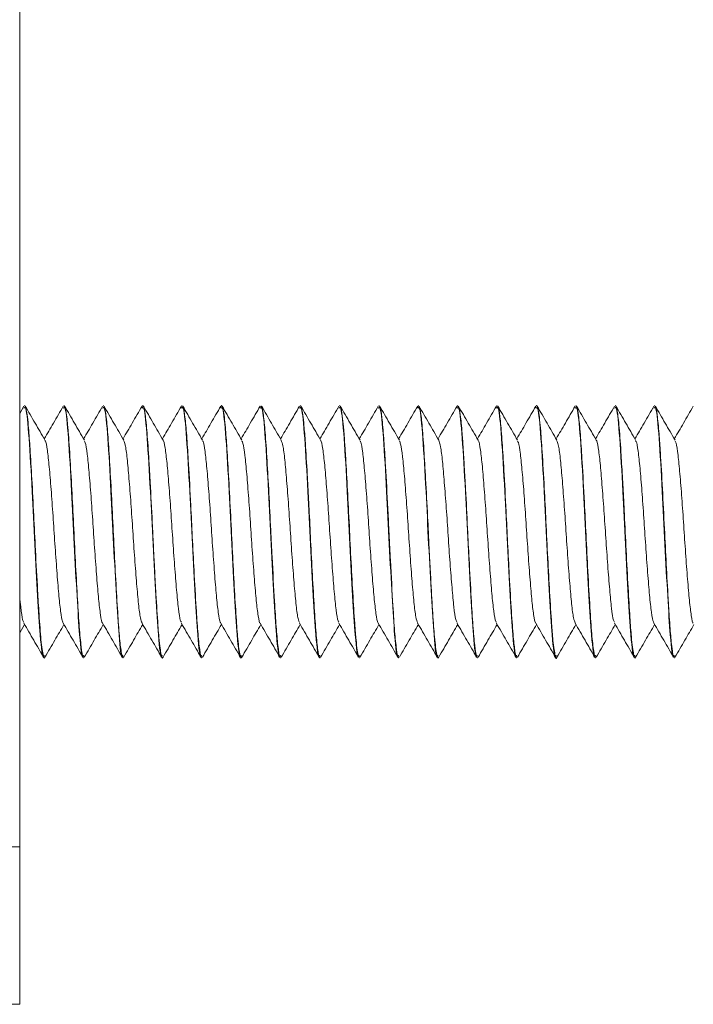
# Model space of a CAD drawing. Header units: millimetres. Extents: x 15 to 1486, y -3131 to -190.
# Tile 63 of 83: x 528 to 550, y -367 to -336. Entities that reach past the tile are written whole.
import ezdxf

# ---------------------------------------------------------------- set-up
doc = ezdxf.new("R2010")
doc.units = ezdxf.units.MM

msp = doc.modelspace()

# ---------------------------------------------------------------- linework, layer by layer
at = {"color": 7, "linetype": 'Continuous', "lineweight": 15}
for p, q in [((528.197, -247.43), (528.197, -362.43)), ((528.357, -348.43), (528.347, -348.43)), ((528.357, -348.43), (528.357, -348.43)), ((529.607, -348.43), (529.597, -348.43)), ((530.857, -348.43), (530.847, -348.43)), ((532.107, -348.43), (532.097, -348.43)), ((532.107, -348.43), (532.107, -348.43)), ((533.357, -348.43), (533.347, -348.43)), ((534.607, -348.43), (534.597, -348.43)), ((534.607, -348.43), (534.607, -348.43)), ((535.857, -348.43), (535.847, -348.43)), ((535.857, -348.43), (535.857, -348.43)), ((537.107, -348.43), (537.097, -348.43)), ((538.357, -348.43), (538.347, -348.43)), ((538.357, -348.43), (538.357, -348.43)), ((539.607, -348.43), (539.597, -348.43)), ((540.857, -348.43), (540.847, -348.43)), ((542.107, -348.43), (542.097, -348.43)), ((542.107, -348.43), (542.107, -348.43)), ((543.357, -348.43), (543.347, -348.43)), ((544.607, -348.43), (544.597, -348.43)), ((544.607, -348.43), (544.607, -348.43)), ((545.857, -348.43), (545.847, -348.43)), ((547.107, -348.43), (547.097, -348.43)), ((548.357, -348.43), (548.347, -348.43)), ((548.357, -348.43), (548.357, -348.43)), ((528.331, -348.445), (528.197, -348.675)), ((528.197, -355.642), (528.352, -355.375)), ((528.973, -356.43), (528.982, -356.43)), ((530.223, -356.43), (530.232, -356.43)), ((531.473, -356.43), (531.482, -356.43)), ((532.723, -356.43), (532.732, -356.43)), ((533.973, -356.43), (533.982, -356.43)), ((535.223, -356.43), (535.232, -356.43)), ((536.473, -356.43), (536.482, -356.43)), ((537.723, -356.43), (537.732, -356.43)), ((538.973, -356.43), (538.982, -356.43)), ((540.223, -356.43), (540.232, -356.43)), ((541.473, -356.43), (541.482, -356.43)), ((542.723, -356.43), (542.732, -356.43)), ((543.973, -356.43), (543.982, -356.43)), ((545.223, -356.43), (545.232, -356.43)), ((546.473, -356.43), (546.482, -356.43)), ((547.723, -356.43), (547.732, -356.43)), ((548.973, -356.43), (548.982, -356.43)), ((522.197, -362.43), (528.197, -362.43)), ((528.197, -362.43), (528.197, -367.43)), ((528.197, -367.43), (522.197, -367.43))]:
    msp.add_line(p, q, dxfattribs=at)
for points, knots in [([(529, -356.391), (528.997, -356.404), (528.979, -356.477), (528.938, -356.362), (528.876, -355.959), (528.824, -355.256), (528.79, -354.686), (528.751, -354.041), (528.701, -353.107), (528.644, -351.877), (528.585, -350.76), (528.529, -349.815), (528.473, -349.024), (528.413, -348.513), (528.374, -348.46), (528.357, -348.437)], [0, 0, 0, 0, 0.015223, 0.083641, 0.196948, 0.293382, 0.330073, 0.3639, 0.468288, 0.553958, 0.64713, 0.734781, 0.811771, 0.921678, 1, 1, 1, 1]), ([(532.75, -356.4), (532.748, -356.408), (532.73, -356.488), (532.692, -356.371), (532.645, -356.087), (532.607, -355.685), (532.574, -355.246), (532.531, -354.556), (532.491, -353.834), (532.47, -353.439), (532.46, -353.249), (532.451, -353.066), (532.433, -352.701), (532.397, -351.94), (532.352, -351.07), (532.314, -350.403), (532.278, -349.816), (532.235, -349.154), (532.175, -348.633), (532.133, -348.402), (532.111, -348.452), (532.107, -348.462)], [0, 0, 0, 0, 0.007995, 0.082687, 0.190423, 0.215344, 0.256019, 0.35463, 0.416994, 0.438398, 0.450186, 0.462271, 0.481678, 0.535964, 0.638659, 0.685421, 0.71049, 0.803247, 0.897532, 0.979879, 1, 1, 1, 1]), ([(538.982, -356.398), (538.971, -356.398), (538.936, -356.399), (538.892, -356.058), (538.853, -355.634), (538.819, -355.179), (538.772, -354.407), (538.71, -353.277), (538.655, -352.102), (538.597, -350.971), (538.547, -350.118), (538.512, -349.573), (538.489, -349.254), (538.461, -348.943), (538.419, -348.588), (538.382, -348.419), (538.359, -348.435), (538.357, -348.437)], [0, 0, 0, 0, 0.057004, 0.170675, 0.203637, 0.240945, 0.339822, 0.43329, 0.525544, 0.617802, 0.707361, 0.75671, 0.79222, 0.824538, 0.888059, 0.988521, 1, 1, 1, 1]), ([(545.25, -356.406), (545.249, -356.41), (545.231, -356.505), (545.192, -356.366), (545.141, -356.057), (545.102, -355.626), (545.068, -355.166), (545.022, -354.407), (544.959, -353.272), (544.906, -352.128), (544.846, -350.952), (544.786, -349.916), (544.725, -349.043), (544.674, -348.61), (544.635, -348.471), (544.618, -348.415), (544.609, -348.441), (544.607, -348.446)], [0, 0, 0, 0, 0.003855, 0.084292, 0.193858, 0.229675, 0.261394, 0.359907, 0.448516, 0.539756, 0.622753, 0.725908, 0.8119, 0.919354, 0.955984, 0.990318, 1, 1, 1, 1]), ([(528.331, -348.514), (528.351, -348.49), (528.404, -348.426), (528.495, -349.36), (528.591, -351.004), (528.679, -352.854), (528.768, -354.535), (528.854, -355.845), (528.926, -356.527), (528.966, -356.376), (528.973, -356.351)], [0, 0, 0, 0, 0.097951, 0.255518, 0.412199, 0.5448, 0.679195, 0.811489, 0.969329, 1, 1, 1, 1]), ([(529, -349.524), (528.896, -349.345), (528.687, -348.986), (528.479, -348.626), (528.374, -348.447)], [0, 0, 0, 0, 0.499776, 1, 1, 1, 1]), ([(529.581, -348.445), (529.477, -348.625), (529.276, -348.972), (529.074, -349.318), (528.977, -349.485)], [0, 0, 0, 0, 0.518234, 1, 1, 1, 1]), ([(529.581, -348.514), (529.601, -348.49), (529.654, -348.426), (529.745, -349.36), (529.841, -351.004), (529.929, -352.854), (530.018, -354.535), (530.104, -355.845), (530.176, -356.527), (530.216, -356.376), (530.223, -356.351)], [0, 0, 0, 0, 0.097951, 0.255518, 0.412199, 0.5448, 0.679195, 0.811489, 0.969329, 1, 1, 1, 1]), ([(530.232, -356.395), (530.225, -356.403), (530.197, -356.429), (530.149, -356.126), (530.089, -355.5), (530.034, -354.606), (529.973, -353.525), (529.916, -352.358), (529.859, -351.196), (529.797, -350.11), (529.753, -349.423), (529.717, -349.01), (529.679, -348.662), (529.641, -348.412), (529.613, -348.456), (529.607, -348.465)], [0, 0, 0, 0, 0.038583, 0.134682, 0.22722, 0.319398, 0.412662, 0.507131, 0.597164, 0.691183, 0.792191, 0.820246, 0.863838, 0.970191, 1, 1, 1, 1]), ([(530.25, -349.524), (530.146, -349.345), (529.937, -348.986), (529.729, -348.626), (529.624, -348.447)], [0, 0, 0, 0, 0.499776, 1, 1, 1, 1]), ([(530.831, -348.445), (530.727, -348.625), (530.526, -348.972), (530.324, -349.318), (530.227, -349.485)], [0, 0, 0, 0, 0.5182339, 1, 1, 1, 1]), ([(530.831, -348.514), (530.851, -348.49), (530.904, -348.426), (530.995, -349.36), (531.091, -351.004), (531.179, -352.854), (531.268, -354.535), (531.354, -355.845), (531.426, -356.527), (531.466, -356.376), (531.473, -356.351)], [0, 0, 0, 0, 0.097951, 0.255518, 0.412199, 0.5448, 0.679195, 0.811489, 0.969329, 1, 1, 1, 1]), ([(531.5, -356.376), (531.493, -356.399), (531.467, -356.484), (531.422, -356.285), (531.362, -355.793), (531.307, -354.997), (531.248, -353.99), (531.188, -352.843), (531.134, -351.668), (531.073, -350.556), (531.016, -349.597), (530.96, -348.892), (530.904, -348.479), (530.871, -348.469), (530.857, -348.464)], [0, 0, 0, 0, 0.0327977, 0.122905, 0.21314, 0.2999285, 0.3931301, 0.4831111, 0.5712682, 0.6633565, 0.7530962, 0.8425761, 0.9331588, 1, 1, 1, 1]), ([(531.5, -349.524), (531.396, -349.345), (531.187, -348.986), (530.979, -348.626), (530.874, -348.447)], [0, 0, 0, 0, 0.499776, 1, 1, 1, 1]), ([(532.081, -348.445), (531.977, -348.625), (531.776, -348.972), (531.574, -349.318), (531.477, -349.485)], [0, 0, 0, 0, 0.518234, 1, 1, 1, 1]), ([(532.081, -348.514), (532.101, -348.49), (532.154, -348.426), (532.245, -349.36), (532.341, -351.004), (532.429, -352.854), (532.518, -354.535), (532.604, -355.845), (532.676, -356.527), (532.716, -356.376), (532.723, -356.351)], [0, 0, 0, 0, 0.097951, 0.255518, 0.412199, 0.5448, 0.679195, 0.811489, 0.969329, 1, 1, 1, 1]), ([(532.75, -349.524), (532.646, -349.345), (532.437, -348.986), (532.229, -348.626), (532.124, -348.447)], [0, 0, 0, 0, 0.499776, 1, 1, 1, 1]), ([(533.331, -348.445), (533.227, -348.625), (533.026, -348.972), (532.824, -349.318), (532.727, -349.485)], [0, 0, 0, 0, 0.518234, 1, 1, 1, 1]), ([(533.331, -348.514), (533.351, -348.49), (533.404, -348.426), (533.495, -349.36), (533.591, -351.004), (533.679, -352.854), (533.768, -354.535), (533.854, -355.845), (533.926, -356.527), (533.966, -356.376), (533.973, -356.351)], [0, 0, 0, 0, 0.097951, 0.255518, 0.412199, 0.5448, 0.679195, 0.811489, 0.969329, 1, 1, 1, 1]), ([(533.982, -356.404), (533.978, -356.411), (533.954, -356.449), (533.91, -356.206), (533.852, -355.664), (533.796, -354.8), (533.735, -353.754), (533.678, -352.621), (533.623, -351.449), (533.562, -350.353), (533.504, -349.427), (533.448, -348.79), (533.397, -348.449), (533.367, -348.461), (533.357, -348.466)], [0, 0, 0, 0, 0.023399, 0.114953, 0.210084, 0.294167, 0.401005, 0.487393, 0.566398, 0.680108, 0.764662, 0.852539, 0.95072, 1, 1, 1, 1]), ([(534, -349.524), (533.896, -349.345), (533.687, -348.986), (533.479, -348.626), (533.374, -348.447)], [0, 0, 0, 0, 0.499776, 1, 1, 1, 1]), ([(534.581, -348.445), (534.477, -348.625), (534.276, -348.972), (534.074, -349.318), (533.977, -349.485)], [0, 0, 0, 0, 0.5182339, 1, 1, 1, 1]), ([(534.581, -348.514), (534.601, -348.49), (534.654, -348.426), (534.745, -349.36), (534.841, -351.004), (534.929, -352.854), (535.018, -354.535), (535.104, -355.845), (535.176, -356.527), (535.216, -356.376), (535.223, -356.351)], [0, 0, 0, 0, 0.097951, 0.255518, 0.412199, 0.5448, 0.679195, 0.811489, 0.969329, 1, 1, 1, 1]), ([(535.25, -356.386), (535.246, -356.402), (535.226, -356.482), (535.186, -356.348), (535.125, -355.944), (535.067, -355.152), (535.01, -354.204), (534.95, -353.087), (534.896, -351.909), (534.835, -350.761), (534.778, -349.801), (534.723, -349.03), (534.664, -348.52), (534.625, -348.465), (534.607, -348.44)], [0, 0, 0, 0, 0.018629, 0.091973, 0.199164, 0.283871, 0.375739, 0.462441, 0.553201, 0.646117, 0.73628, 0.814913, 0.91583, 1, 1, 1, 1]), ([(535.25, -349.524), (535.146, -349.345), (534.937, -348.986), (534.729, -348.626), (534.624, -348.447)], [0, 0, 0, 0, 0.499776, 1, 1, 1, 1]), ([(535.831, -348.445), (535.727, -348.625), (535.526, -348.972), (535.324, -349.318), (535.227, -349.485)], [0, 0, 0, 0, 0.518234, 1, 1, 1, 1]), ([(535.831, -348.514), (535.851, -348.49), (535.904, -348.426), (535.995, -349.36), (536.091, -351.004), (536.179, -352.854), (536.268, -354.535), (536.354, -355.845), (536.426, -356.527), (536.466, -356.376), (536.473, -356.351)], [0, 0, 0, 0, 0.097951, 0.255518, 0.412199, 0.5448, 0.679195, 0.811489, 0.969329, 1, 1, 1, 1]), ([(536.482, -356.395), (536.475, -356.403), (536.446, -356.435), (536.397, -356.114), (536.338, -355.479), (536.28, -354.547), (536.22, -353.461), (536.162, -352.272), (536.11, -351.206), (536.048, -350.124), (535.993, -349.257), (535.933, -348.684), (535.888, -348.415), (535.863, -348.458), (535.857, -348.469)], [0, 0, 0, 0, 0.036089, 0.143422, 0.229046, 0.314033, 0.435697, 0.503425, 0.59862, 0.690222, 0.788521, 0.876763, 0.969513, 1, 1, 1, 1]), ([(536.5, -349.524), (536.396, -349.345), (536.187, -348.986), (535.979, -348.626), (535.874, -348.447)], [0, 0, 0, 0, 0.499776, 1, 1, 1, 1]), ([(537.081, -348.445), (536.977, -348.625), (536.776, -348.972), (536.574, -349.318), (536.477, -349.485)], [0, 0, 0, 0, 0.518234, 1, 1, 1, 1]), ([(537.081, -348.514), (537.101, -348.49), (537.154, -348.426), (537.245, -349.36), (537.341, -351.004), (537.429, -352.854), (537.518, -354.535), (537.604, -355.845), (537.676, -356.527), (537.716, -356.376), (537.723, -356.351)], [0, 0, 0, 0, 0.0979513, 0.2555181, 0.4121988, 0.5448001, 0.6791952, 0.811489, 0.9693289, 1, 1, 1, 1]), ([(537.732, -356.423), (537.731, -356.425), (537.711, -356.466), (537.671, -356.276), (537.611, -355.779), (537.556, -354.975), (537.498, -353.975), (537.44, -352.885), (537.4, -352.015), (537.361, -351.266), (537.319, -350.483), (537.277, -349.79), (537.244, -349.314), (537.205, -348.868), (537.158, -348.484), (537.121, -348.466), (537.107, -348.459)], [0, 0, 0, 0, 0.005831, 0.098974, 0.192435, 0.282603, 0.376976, 0.466942, 0.548129, 0.582836, 0.649942, 0.747405, 0.783794, 0.81937, 0.930914, 1, 1, 1, 1]), ([(537.75, -349.524), (537.646, -349.345), (537.437, -348.986), (537.229, -348.626), (537.124, -348.447)], [0, 0, 0, 0, 0.499776, 1, 1, 1, 1]), ([(538.331, -348.445), (538.227, -348.625), (538.026, -348.972), (537.824, -349.318), (537.727, -349.485)], [0, 0, 0, 0, 0.518234, 1, 1, 1, 1]), ([(538.331, -348.514), (538.351, -348.49), (538.404, -348.426), (538.495, -349.36), (538.591, -351.004), (538.679, -352.854), (538.768, -354.535), (538.854, -355.845), (538.926, -356.527), (538.966, -356.376), (538.973, -356.351)], [0, 0, 0, 0, 0.097951, 0.255518, 0.412199, 0.5448, 0.679195, 0.811489, 0.969329, 1, 1, 1, 1]), ([(539, -349.524), (538.896, -349.345), (538.687, -348.986), (538.479, -348.626), (538.374, -348.447)], [0, 0, 0, 0, 0.499776, 1, 1, 1, 1]), ([(539.581, -348.445), (539.477, -348.625), (539.276, -348.972), (539.074, -349.318), (538.977, -349.485)], [0, 0, 0, 0, 0.518234, 1, 1, 1, 1]), ([(539.581, -348.514), (539.601, -348.49), (539.654, -348.426), (539.745, -349.36), (539.841, -351.004), (539.929, -352.854), (540.018, -354.535), (540.104, -355.845), (540.176, -356.527), (540.216, -356.376), (540.223, -356.351)], [0, 0, 0, 0, 0.0979513, 0.2555181, 0.4121988, 0.5448001, 0.6791952, 0.811489, 0.9693289, 1, 1, 1, 1]), ([(540.232, -356.406), (540.228, -356.413), (540.204, -356.448), (540.159, -356.203), (540.099, -355.637), (540.039, -354.696), (539.984, -353.719), (539.95, -353.044), (539.941, -352.88), (539.94, -352.856), (539.94, -352.847), (539.94, -352.847), (539.94, -352.847), (539.94, -352.847), (539.94, -352.847), (539.94, -352.847), (539.94, -352.843), (539.939, -352.834), (539.938, -352.813), (539.936, -352.772), (539.932, -352.688), (539.919, -352.431), (539.901, -352.028), (539.859, -351.21), (539.808, -350.3), (539.751, -349.388), (539.697, -348.783), (539.646, -348.451), (539.618, -348.463), (539.607, -348.468)], [0, 0, 0, 0, 0.022856, 0.118347, 0.211032, 0.300624, 0.426755, 0.460696, 0.464521, 0.46648, 0.466512, 0.466526, 0.46653, 0.466532, 0.466534, 0.466545, 0.466635, 0.467348, 0.468776, 0.471632, 0.477343, 0.488766, 0.533382, 0.573466, 0.687241, 0.765362, 0.858942, 0.948234, 1, 1, 1, 1]), ([(540.25, -349.524), (540.146, -349.345), (539.937, -348.986), (539.729, -348.626), (539.624, -348.447)], [0, 0, 0, 0, 0.499776, 1, 1, 1, 1]), ([(540.831, -348.445), (540.727, -348.625), (540.526, -348.972), (540.324, -349.318), (540.227, -349.485)], [0, 0, 0, 0, 0.5182339, 1, 1, 1, 1]), ([(540.831, -348.514), (540.851, -348.49), (540.904, -348.426), (540.995, -349.36), (541.091, -351.004), (541.179, -352.854), (541.268, -354.535), (541.354, -355.845), (541.426, -356.527), (541.466, -356.376), (541.473, -356.351)], [0, 0, 0, 0, 0.0979513, 0.2555181, 0.4121988, 0.5448001, 0.6791952, 0.811489, 0.9693289, 1, 1, 1, 1]), ([(541.5, -356.388), (541.496, -356.403), (541.474, -356.486), (541.432, -356.335), (541.369, -355.875), (541.31, -355.048), (541.26, -354.189), (541.221, -353.463), (541.185, -352.762), (541.144, -351.869), (541.086, -350.778), (541.026, -349.766), (540.971, -349.003), (540.911, -348.508), (540.875, -348.473), (540.857, -348.456)], [0, 0, 0, 0, 0.0187879, 0.1009718, 0.2087101, 0.2959857, 0.3852544, 0.4418092, 0.4733552, 0.5508659, 0.6474673, 0.7329169, 0.8268496, 0.9177198, 1, 1, 1, 1]), ([(541.5, -349.524), (541.396, -349.345), (541.187, -348.986), (540.979, -348.626), (540.874, -348.447)], [0, 0, 0, 0, 0.499776, 1, 1, 1, 1]), ([(542.081, -348.445), (541.977, -348.625), (541.776, -348.972), (541.574, -349.318), (541.477, -349.485)], [0, 0, 0, 0, 0.518234, 1, 1, 1, 1]), ([(542.081, -348.514), (542.101, -348.49), (542.154, -348.426), (542.245, -349.36), (542.341, -351.004), (542.429, -352.854), (542.518, -354.535), (542.604, -355.845), (542.676, -356.527), (542.716, -356.376), (542.723, -356.351)], [0, 0, 0, 0, 0.097951, 0.255518, 0.412199, 0.5448, 0.679195, 0.811489, 0.969329, 1, 1, 1, 1]), ([(542.732, -356.402), (542.725, -356.407), (542.696, -356.429), (542.646, -356.111), (542.586, -355.447), (542.528, -354.51), (542.468, -353.427), (542.41, -352.232), (542.36, -351.218), (542.321, -350.518), (542.301, -350.186), (542.294, -350.072), (542.29, -350.019), (542.289, -349.997), (542.284, -349.921), (542.269, -349.677), (542.235, -349.186), (542.185, -348.691), (542.138, -348.418), (542.114, -348.459), (542.107, -348.47)], [0, 0, 0, 0, 0.0362725, 0.1425276, 0.2328538, 0.323997, 0.4301005, 0.5075383, 0.6090406, 0.6724859, 0.6920715, 0.7035352, 0.7062208, 0.7078041, 0.7103584, 0.7289466, 0.7837394, 0.8782452, 0.9677988, 1, 1, 1, 1]), ([(542.75, -349.524), (542.646, -349.345), (542.437, -348.986), (542.229, -348.626), (542.124, -348.447)], [0, 0, 0, 0, 0.499776, 1, 1, 1, 1]), ([(543.331, -348.445), (543.227, -348.625), (543.026, -348.972), (542.824, -349.318), (542.727, -349.485)], [0, 0, 0, 0, 0.518234, 1, 1, 1, 1]), ([(543.331, -348.514), (543.351, -348.49), (543.404, -348.426), (543.495, -349.36), (543.591, -351.004), (543.679, -352.854), (543.768, -354.535), (543.854, -355.845), (543.926, -356.527), (543.966, -356.376), (543.973, -356.351)], [0, 0, 0, 0, 0.097951, 0.255518, 0.412199, 0.5448, 0.679195, 0.811489, 0.969329, 1, 1, 1, 1]), ([(543.982, -356.42), (543.981, -356.423), (543.96, -356.474), (543.922, -356.274), (543.862, -355.793), (543.806, -354.972), (543.744, -353.921), (543.687, -352.815), (543.633, -351.653), (543.572, -350.536), (543.513, -349.556), (543.457, -348.873), (543.403, -348.475), (543.371, -348.466), (543.357, -348.463)], [0, 0, 0, 0, 0.006828, 0.100495, 0.185929, 0.282303, 0.386728, 0.471423, 0.550678, 0.662552, 0.748788, 0.840976, 0.934427, 1, 1, 1, 1]), ([(544, -349.524), (543.896, -349.345), (543.687, -348.986), (543.479, -348.626), (543.374, -348.447)], [0, 0, 0, 0, 0.499776, 1, 1, 1, 1]), ([(544.581, -348.445), (544.477, -348.625), (544.276, -348.972), (544.074, -349.318), (543.977, -349.485)], [0, 0, 0, 0, 0.518234, 1, 1, 1, 1]), ([(544.581, -348.514), (544.601, -348.49), (544.654, -348.426), (544.745, -349.36), (544.841, -351.004), (544.929, -352.854), (545.018, -354.535), (545.104, -355.845), (545.176, -356.527), (545.216, -356.376), (545.223, -356.351)], [0, 0, 0, 0, 0.097951, 0.255518, 0.412199, 0.5448, 0.679195, 0.811489, 0.969329, 1, 1, 1, 1]), ([(545.25, -349.524), (545.146, -349.345), (544.937, -348.986), (544.729, -348.626), (544.624, -348.447)], [0, 0, 0, 0, 0.499776, 1, 1, 1, 1]), ([(545.831, -348.445), (545.727, -348.625), (545.526, -348.972), (545.324, -349.318), (545.227, -349.485)], [0, 0, 0, 0, 0.518234, 1, 1, 1, 1]), ([(545.831, -348.514), (545.851, -348.49), (545.904, -348.426), (545.995, -349.36), (546.091, -351.004), (546.179, -352.854), (546.268, -354.535), (546.354, -355.845), (546.426, -356.527), (546.466, -356.376), (546.473, -356.351)], [0, 0, 0, 0, 0.097951, 0.255518, 0.412199, 0.5448, 0.679195, 0.811489, 0.969329, 1, 1, 1, 1]), ([(546.482, -356.399), (546.477, -356.408), (546.456, -356.444), (546.414, -356.226), (546.356, -355.723), (546.298, -354.841), (546.234, -353.744), (546.176, -352.576), (546.119, -351.374), (546.058, -350.293), (546, -349.372), (545.943, -348.743), (545.892, -348.434), (545.865, -348.455), (545.857, -348.461)], [0, 0, 0, 0, 0.026502, 0.103544, 0.200499, 0.2945, 0.398977, 0.491982, 0.574544, 0.685466, 0.768458, 0.86232, 0.961696, 1, 1, 1, 1]), ([(546.5, -349.524), (546.396, -349.345), (546.187, -348.986), (545.979, -348.626), (545.874, -348.447)], [0, 0, 0, 0, 0.499776, 1, 1, 1, 1]), ([(547.081, -348.445), (546.977, -348.625), (546.776, -348.972), (546.574, -349.318), (546.477, -349.485)], [0, 0, 0, 0, 0.518234, 1, 1, 1, 1]), ([(547.081, -348.514), (547.101, -348.49), (547.154, -348.426), (547.245, -349.36), (547.341, -351.004), (547.429, -352.854), (547.518, -354.535), (547.604, -355.845), (547.676, -356.527), (547.716, -356.376), (547.723, -356.351)], [0, 0, 0, 0, 0.097951, 0.255518, 0.412199, 0.5448, 0.679195, 0.811489, 0.969329, 1, 1, 1, 1]), ([(547.75, -356.388), (547.746, -356.404), (547.724, -356.483), (547.681, -356.334), (547.621, -355.895), (547.566, -355.13), (547.51, -354.2), (547.449, -353.061), (547.409, -352.199), (547.383, -351.673), (547.361, -351.259), (547.327, -350.627), (547.277, -349.774), (547.222, -349.013), (547.161, -348.512), (547.124, -348.462), (547.107, -348.439)], [0, 0, 0, 0, 0.019795, 0.101113, 0.209144, 0.282909, 0.371953, 0.468581, 0.556155, 0.569704, 0.59252, 0.654911, 0.72543, 0.825878, 0.919142, 1, 1, 1, 1]), ([(547.75, -349.524), (547.646, -349.345), (547.437, -348.986), (547.229, -348.626), (547.124, -348.447)], [0, 0, 0, 0, 0.499776, 1, 1, 1, 1]), ([(548.331, -348.445), (548.227, -348.625), (548.026, -348.972), (547.824, -349.318), (547.727, -349.485)], [0, 0, 0, 0, 0.518234, 1, 1, 1, 1]), ([(548.331, -348.514), (548.351, -348.49), (548.404, -348.426), (548.495, -349.36), (548.591, -351.004), (548.679, -352.854), (548.768, -354.535), (548.854, -355.845), (548.926, -356.527), (548.966, -356.376), (548.973, -356.351)], [0, 0, 0, 0, 0.097951, 0.255518, 0.412199, 0.5448, 0.679195, 0.811489, 0.969329, 1, 1, 1, 1]), ([(548.982, -356.394), (548.974, -356.402), (548.944, -356.43), (548.894, -356.092), (548.844, -355.542), (548.81, -355.023), (548.772, -354.397), (548.721, -353.494), (548.663, -352.285), (548.601, -351.041), (548.542, -350.025), (548.488, -349.221), (548.434, -348.68), (548.387, -348.417), (548.363, -348.451), (548.357, -348.459)], [0, 0, 0, 0, 0.039597, 0.14905, 0.231839, 0.275537, 0.322102, 0.417309, 0.507434, 0.610092, 0.715163, 0.781632, 0.878408, 0.972709, 1, 1, 1, 1]), ([(549, -349.524), (548.896, -349.345), (548.687, -348.986), (548.479, -348.626), (548.374, -348.447)], [0, 0, 0, 0, 0.499776, 1, 1, 1, 1]), ([(549.581, -348.445), (549.477, -348.625), (549.276, -348.972), (549.074, -349.318), (548.977, -349.485)], [0, 0, 0, 0, 0.518234, 1, 1, 1, 1]), ([(529, -349.547), (529.004, -349.548), (529.028, -349.551), (529.076, -349.821), (529.135, -350.34), (529.194, -351.072), (529.257, -351.92), (529.314, -352.819), (529.377, -353.679), (529.437, -354.43), (529.495, -354.983), (529.546, -355.287), (529.573, -355.303), (529.58, -355.308)], [0, 0, 0, 0, 0.023062, 0.128162, 0.231727, 0.33546, 0.440516, 0.543226, 0.648084, 0.752281, 0.855417, 0.960595, 1, 1, 1, 1]), ([(530.25, -349.556), (530.26, -349.567), (530.289, -349.6), (530.343, -349.939), (530.4, -350.523), (530.461, -351.292), (530.523, -352.163), (530.58, -353.06), (530.644, -353.895), (530.702, -354.606), (530.762, -355.091), (530.807, -355.333), (530.828, -355.326), (530.83, -355.326)], [0, 0, 0, 0, 0.052136, 0.157294, 0.260146, 0.364708, 0.469279, 0.572125, 0.677282, 0.780548, 0.884589, 0.989521, 1, 1, 1, 1]), ([(531.499, -349.545), (531.515, -349.578), (531.551, -349.653), (531.609, -350.076), (531.666, -350.718), (531.729, -351.521), (531.788, -352.407), (531.847, -353.296), (531.911, -354.105), (531.967, -354.756), (532.027, -355.199), (532.064, -355.284), (532.081, -355.323)], [0, 0, 0, 0, 0.081257, 0.185826, 0.288247, 0.393004, 0.496457, 0.599719, 0.704527, 0.806984, 0.911455, 1, 1, 1, 1]), ([(532.75, -349.529), (532.751, -349.528), (532.771, -349.52), (532.814, -349.752), (532.874, -350.223), (532.932, -350.926), (532.996, -351.755), (533.053, -352.652), (533.115, -353.525), (533.177, -354.302), (533.234, -354.897), (533.288, -355.253), (533.319, -355.292), (533.331, -355.307)], [0, 0, 0, 0, 0.003337, 0.108179, 0.212379, 0.315498, 0.420668, 0.5236, 0.628035, 0.732713, 0.835489, 0.940614, 1, 1, 1, 1]), ([(534, -349.552), (534.006, -349.555), (534.032, -349.566), (534.081, -349.856), (534.139, -350.396), (534.2, -351.14), (534.262, -351.996), (534.319, -352.895), (534.382, -353.748), (534.442, -354.487), (534.5, -355.02), (534.549, -355.302), (534.575, -355.309), (534.58, -355.311)], [0, 0, 0, 0, 0.032194, 0.137355, 0.240637, 0.34467, 0.449613, 0.552308, 0.6573, 0.761219, 0.864606, 0.969748, 1, 1, 1, 1]), ([(535.25, -349.555), (535.261, -349.572), (535.293, -349.616), (535.348, -349.98), (535.405, -350.583), (535.467, -351.364), (535.528, -352.24), (535.586, -353.135), (535.649, -353.961), (535.707, -354.658), (535.768, -355.121), (535.81, -355.346), (535.83, -355.336), (535.83, -355.336)], [0, 0, 0, 0, 0.061356, 0.166453, 0.269192, 0.37394, 0.478281, 0.581283, 0.686455, 0.78949, 0.893789, 0.998566, 1, 1, 1, 1]), ([(536.499, -349.538), (536.517, -349.58), (536.554, -349.671), (536.614, -350.123), (536.671, -350.782), (536.734, -351.594), (536.793, -352.484), (536.853, -353.369), (536.916, -354.168), (536.972, -354.803), (537.03, -355.216), (537.066, -355.286), (537.081, -355.316)], [0, 0, 0, 0, 0.090531, 0.194931, 0.297422, 0.402257, 0.505401, 0.608976, 0.713691, 0.816099, 0.920724, 1, 1, 1, 1]), ([(537.75, -349.538), (537.752, -349.538), (537.774, -349.535), (537.819, -349.782), (537.879, -350.276), (537.938, -350.993), (538.001, -351.831), (538.058, -352.729), (538.12, -353.596), (538.182, -354.362), (538.239, -354.938), (538.292, -355.269), (538.321, -355.297), (538.33, -355.306)], [0, 0, 0, 0, 0.012396, 0.117379, 0.221306, 0.324678, 0.429817, 0.532616, 0.637267, 0.741745, 0.844656, 0.949827, 1, 1, 1, 1]), ([(539, -349.555), (539.008, -349.561), (539.035, -349.581), (539.087, -349.893), (539.144, -350.454), (539.205, -351.21), (539.267, -352.073), (539.324, -352.971), (539.387, -353.816), (539.447, -354.542), (539.506, -355.054), (539.553, -355.316), (539.576, -355.317), (539.58, -355.317)], [0, 0, 0, 0, 0.041357, 0.146539, 0.249591, 0.35389, 0.458683, 0.561416, 0.666506, 0.770111, 0.873802, 0.97887, 1, 1, 1, 1]), ([(540.25, -349.552), (540.263, -349.575), (540.297, -349.633), (540.353, -350.024), (540.41, -350.644), (540.472, -351.436), (540.533, -352.317), (540.591, -353.209), (540.654, -354.029), (540.712, -354.7), (540.773, -355.178), (540.812, -355.283), (540.832, -355.334)], [0, 0, 0, 0, 0.07041, 0.175126, 0.277531, 0.382147, 0.485942, 0.588876, 0.693744, 0.796324, 0.900566, 1, 1, 1, 1]), ([(541.499, -349.528), (541.518, -349.581), (541.558, -349.69), (541.619, -350.172), (541.676, -350.847), (541.74, -351.668), (541.798, -352.561), (541.858, -353.441), (541.921, -354.23), (541.978, -354.847), (542.034, -355.233), (542.067, -355.288), (542.081, -355.31)], [0, 0, 0, 0, 0.099821, 0.204014, 0.306628, 0.411502, 0.514382, 0.618238, 0.722821, 0.825232, 0.929972, 1, 1, 1, 1]), ([(542.75, -349.546), (542.754, -349.546), (542.778, -349.549), (542.825, -349.815), (542.884, -350.331), (542.943, -351.06), (543.006, -351.907), (543.063, -352.805), (543.126, -353.667), (543.186, -354.42), (543.244, -354.977), (543.295, -355.284), (543.323, -355.302), (543.33, -355.307)], [0, 0, 0, 0, 0.02149, 0.126577, 0.230195, 0.333873, 0.438944, 0.541663, 0.646493, 0.750735, 0.853834, 0.959013, 1, 1, 1, 1]), ([(544, -349.556), (544.009, -349.566), (544.039, -349.597), (544.092, -349.932), (544.149, -350.512), (544.211, -351.28), (544.272, -352.149), (544.329, -353.047), (544.393, -353.883), (544.451, -354.596), (544.511, -355.086), (544.556, -355.33), (544.578, -355.325), (544.58, -355.324)], [0, 0, 0, 0, 0.050548, 0.155713, 0.25859, 0.363117, 0.467723, 0.570548, 0.675699, 0.77901, 0.883002, 0.987958, 1, 1, 1, 1]), ([(545.249, -349.546), (545.265, -349.578), (545.3, -349.65), (545.358, -350.069), (545.415, -350.707), (545.478, -351.508), (545.538, -352.394), (545.596, -353.283), (545.66, -354.093), (545.717, -354.748), (545.776, -355.196), (545.814, -355.284), (545.831, -355.324)], [0, 0, 0, 0, 0.07966, 0.184254, 0.286668, 0.391407, 0.494914, 0.598123, 0.702944, 0.805414, 0.909855, 1, 1, 1, 1]), ([(546.5, -349.527), (546.5, -349.527), (546.52, -349.518), (546.563, -349.747), (546.624, -350.214), (546.681, -350.915), (546.745, -351.742), (546.802, -352.638), (546.864, -353.513), (546.926, -354.291), (546.983, -354.89), (547.038, -355.25), (547.069, -355.292), (547.081, -355.307)], [0, 0, 0, 0, 0.001779, 0.106593, 0.210836, 0.313917, 0.419088, 0.522049, 0.626443, 0.731152, 0.83391, 0.939023, 1, 1, 1, 1]), ([(547.75, -349.551), (547.756, -349.554), (547.781, -349.564), (547.83, -349.85), (547.889, -350.387), (547.949, -351.128), (548.011, -351.983), (548.068, -352.882), (548.131, -353.736), (548.191, -354.477), (548.249, -355.013), (548.299, -355.299), (548.324, -355.308), (548.33, -355.31)], [0, 0, 0, 0, 0.030617, 0.13577, 0.239097, 0.343081, 0.448046, 0.55074, 0.655712, 0.759681, 0.863021, 0.968172, 1, 1, 1, 1]), ([(549, -349.555), (549.011, -349.571), (549.042, -349.613), (549.097, -349.973), (549.154, -350.572), (549.216, -351.351), (549.277, -352.226), (549.335, -353.122), (549.398, -353.95), (549.456, -354.649), (549.517, -355.116), (549.56, -355.344), (549.58, -355.334), (549.58, -355.334)], [0, 0, 0, 0, 0.059764, 0.164875, 0.267629, 0.372348, 0.476731, 0.579702, 0.684875, 0.787946, 0.892203, 0.997009, 1, 1, 1, 1]), ([(528.197, -354.489), (528.208, -354.604), (528.238, -354.935), (528.285, -355.233), (528.318, -355.288), (528.331, -355.31)], [0, 0, 0, 0, 0.245322, 0.701792, 1, 1, 1, 1]), ([(528.33, -355.338), (528.435, -355.517), (528.643, -355.877), (528.852, -356.236), (528.956, -356.416)], [0, 0, 0, 0, 0.49978, 1, 1, 1, 1]), ([(528.999, -356.414), (529.104, -356.234), (529.304, -355.888), (529.506, -355.542), (529.602, -355.375)], [0, 0, 0, 0, 0.519041, 1, 1, 1, 1]), ([(529.58, -355.338), (529.685, -355.517), (529.893, -355.877), (530.102, -356.236), (530.206, -356.416)], [0, 0, 0, 0, 0.49978, 1, 1, 1, 1]), ([(530.249, -356.414), (530.354, -356.234), (530.554, -355.888), (530.756, -355.542), (530.852, -355.375)], [0, 0, 0, 0, 0.5190413, 1, 1, 1, 1]), ([(530.83, -355.338), (530.935, -355.517), (531.143, -355.877), (531.352, -356.236), (531.456, -356.416)], [0, 0, 0, 0, 0.4997805, 1, 1, 1, 1]), ([(531.499, -356.414), (531.604, -356.234), (531.804, -355.888), (532.006, -355.542), (532.102, -355.375)], [0, 0, 0, 0, 0.519041, 1, 1, 1, 1]), ([(532.08, -355.338), (532.185, -355.517), (532.393, -355.877), (532.602, -356.236), (532.706, -356.416)], [0, 0, 0, 0, 0.49978, 1, 1, 1, 1]), ([(532.749, -356.414), (532.854, -356.234), (533.054, -355.888), (533.256, -355.542), (533.352, -355.375)], [0, 0, 0, 0, 0.519041, 1, 1, 1, 1]), ([(533.33, -355.338), (533.435, -355.517), (533.643, -355.877), (533.852, -356.236), (533.956, -356.416)], [0, 0, 0, 0, 0.4997805, 1, 1, 1, 1]), ([(533.999, -356.414), (534.104, -356.234), (534.304, -355.888), (534.506, -355.542), (534.602, -355.375)], [0, 0, 0, 0, 0.5190413, 1, 1, 1, 1]), ([(534.58, -355.338), (534.685, -355.517), (534.893, -355.877), (535.102, -356.236), (535.206, -356.416)], [0, 0, 0, 0, 0.49978, 1, 1, 1, 1]), ([(535.249, -356.414), (535.354, -356.234), (535.554, -355.888), (535.756, -355.542), (535.852, -355.375)], [0, 0, 0, 0, 0.519041, 1, 1, 1, 1]), ([(535.83, -355.338), (535.935, -355.517), (536.143, -355.877), (536.352, -356.236), (536.456, -356.416)], [0, 0, 0, 0, 0.49978, 1, 1, 1, 1]), ([(536.499, -356.414), (536.604, -356.234), (536.804, -355.888), (537.006, -355.542), (537.102, -355.375)], [0, 0, 0, 0, 0.519041, 1, 1, 1, 1]), ([(537.08, -355.338), (537.185, -355.517), (537.393, -355.877), (537.602, -356.236), (537.706, -356.416)], [0, 0, 0, 0, 0.49978, 1, 1, 1, 1]), ([(537.749, -356.414), (537.854, -356.234), (538.054, -355.888), (538.256, -355.542), (538.352, -355.375)], [0, 0, 0, 0, 0.519041, 1, 1, 1, 1]), ([(538.33, -355.338), (538.435, -355.517), (538.643, -355.877), (538.852, -356.236), (538.956, -356.416)], [0, 0, 0, 0, 0.49978, 1, 1, 1, 1]), ([(538.999, -356.414), (539.104, -356.234), (539.304, -355.888), (539.506, -355.542), (539.602, -355.375)], [0, 0, 0, 0, 0.519041, 1, 1, 1, 1]), ([(539.58, -355.338), (539.685, -355.517), (539.893, -355.877), (540.102, -356.236), (540.206, -356.416)], [0, 0, 0, 0, 0.49978, 1, 1, 1, 1]), ([(540.249, -356.414), (540.354, -356.234), (540.554, -355.888), (540.756, -355.542), (540.852, -355.375)], [0, 0, 0, 0, 0.519041, 1, 1, 1, 1]), ([(540.83, -355.338), (540.935, -355.517), (541.143, -355.877), (541.352, -356.236), (541.456, -356.416)], [0, 0, 0, 0, 0.4997805, 1, 1, 1, 1]), ([(541.499, -356.414), (541.604, -356.234), (541.804, -355.888), (542.006, -355.542), (542.102, -355.375)], [0, 0, 0, 0, 0.519041, 1, 1, 1, 1]), ([(542.08, -355.338), (542.185, -355.517), (542.393, -355.877), (542.602, -356.236), (542.706, -356.416)], [0, 0, 0, 0, 0.49978, 1, 1, 1, 1]), ([(542.749, -356.414), (542.854, -356.234), (543.054, -355.888), (543.256, -355.542), (543.352, -355.375)], [0, 0, 0, 0, 0.519041, 1, 1, 1, 1]), ([(543.33, -355.338), (543.435, -355.517), (543.643, -355.877), (543.852, -356.236), (543.956, -356.416)], [0, 0, 0, 0, 0.4997805, 1, 1, 1, 1]), ([(543.999, -356.414), (544.104, -356.234), (544.304, -355.888), (544.506, -355.542), (544.602, -355.375)], [0, 0, 0, 0, 0.519041, 1, 1, 1, 1]), ([(544.58, -355.338), (544.685, -355.517), (544.893, -355.877), (545.102, -356.236), (545.206, -356.416)], [0, 0, 0, 0, 0.49978, 1, 1, 1, 1]), ([(545.249, -356.414), (545.354, -356.234), (545.554, -355.888), (545.756, -355.542), (545.852, -355.375)], [0, 0, 0, 0, 0.519041, 1, 1, 1, 1]), ([(545.83, -355.338), (545.935, -355.517), (546.143, -355.877), (546.352, -356.236), (546.456, -356.416)], [0, 0, 0, 0, 0.49978, 1, 1, 1, 1]), ([(546.499, -356.414), (546.604, -356.234), (546.804, -355.888), (547.006, -355.542), (547.102, -355.375)], [0, 0, 0, 0, 0.519041, 1, 1, 1, 1]), ([(547.08, -355.338), (547.185, -355.517), (547.393, -355.877), (547.602, -356.236), (547.706, -356.416)], [0, 0, 0, 0, 0.49978, 1, 1, 1, 1]), ([(547.749, -356.414), (547.854, -356.234), (548.054, -355.888), (548.256, -355.542), (548.352, -355.375)], [0, 0, 0, 0, 0.519041, 1, 1, 1, 1]), ([(548.33, -355.338), (548.435, -355.517), (548.643, -355.877), (548.852, -356.236), (548.956, -356.416)], [0, 0, 0, 0, 0.4997805, 1, 1, 1, 1]), ([(548.999, -356.414), (549.104, -356.234), (549.304, -355.888), (549.506, -355.542), (549.602, -355.375)], [0, 0, 0, 0, 0.519041, 1, 1, 1, 1])]:
    msp.add_open_spline(points, degree=3, knots=knots, dxfattribs=at)

doc.saveas('drawing.dxf')
